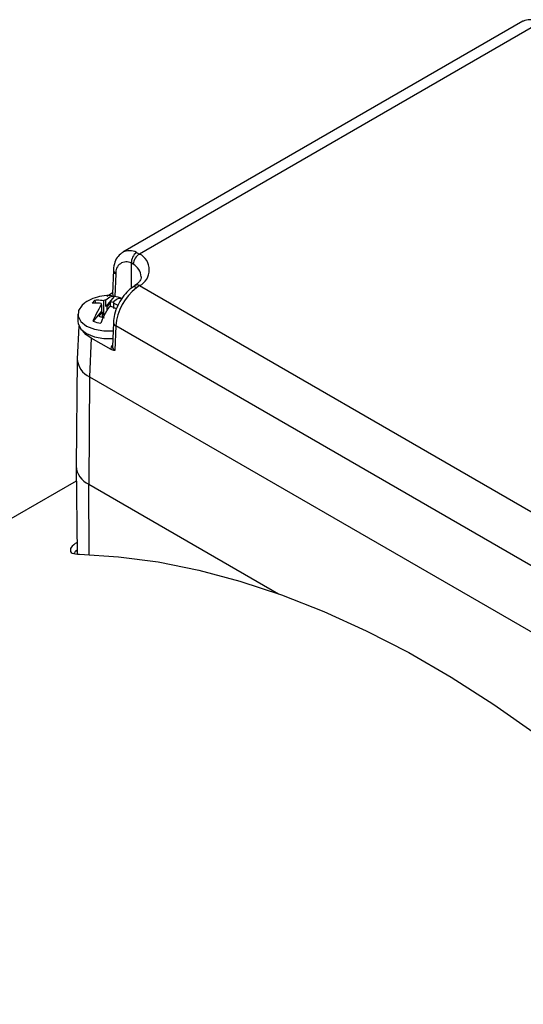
# Model space of a CAD drawing. Extents: x 5 to 297, y -3 to 205.
# Tile 26 of 38: x 221.44 to 227.4, y 96.92 to 108.58. Entities that reach past the tile are written whole.
import ezdxf

# ---------------------------------------------------------------- set-up
doc = ezdxf.new("R2010")
doc.units = 0
doc.layers.get('0').update_dxf_attribs({"linetype": 'CONTINUOUS'})

msp = doc.modelspace()

# ---------------------------------------------------------------- linework, layer by layer
at = {"color": 7, "linetype": 'CONTINUOUS'}
for p, q in [((227.399, 108.561), (222.661, 105.826)), ((227.6, 108.542), (222.86, 105.805)), ((227.404, 108.563), (227.399, 108.561)), ((222.824, 105.825), (222.86, 105.805)), ((222.55, 105.616), (222.539, 105.339)), ((222.784, 105.686), (222.763, 105.698)), ((222.774, 105.411), (222.773, 105.41)), ((222.86, 105.431), (222.824, 105.406)), ((222.86, 105.431), (230.429, 101.062)), ((222.56, 105.304), (222.46, 105.186)), ((222.46, 105.186), (222.46, 105.264)), ((222.473, 105.308), (222.522, 105.337)), ((222.522, 105.337), (222.539, 105.35)), ((222.298, 105.223), (222.329, 105.26)), ((222.341, 105.224), (222.329, 105.26)), ((222.41, 105.205), (222.41, 105.128)), ((222.436, 105.082), (222.436, 105.257)), ((222.52, 105.238), (222.477, 105.188)), ((222.477, 105.142), (222.477, 105.188)), ((222.511, 105.182), (222.52, 105.238)), ((222.55, 105.23), (222.52, 105.238)), ((222.587, 105.155), (222.524, 105.186)), ((222.55, 105.238), (222.55, 105.161)), ((222.555, 105.223), (222.603, 105.199)), ((222.555, 105.171), (222.555, 105.223)), ((222.13, 105.095), (222.13, 105.006)), ((222.41, 105.128), (222.31, 105.01)), ((222.419, 105.119), (222.376, 105.069)), ((222.376, 105.069), (222.439, 105.051)), ((222.419, 105.057), (222.419, 105.119)), ((222.436, 105.082), (222.419, 105.087)), ((222.142, 104.952), (222.121, 104.565)), ((222.55, 104.996), (222.539, 104.706)), ((222.579, 104.955), (222.568, 104.664)), ((230.145, 100.587), (222.579, 104.955)), ((222.285, 104.811), (222.268, 104.352)), ((222.522, 104.675), (222.285, 104.811)), ((222.121, 104.558), (222.108, 103.293)), ((222.268, 104.352), (222.258, 103.081)), ((222.268, 104.352), (230.399, 99.658)), ((222.108, 103.289), (222.119, 102.256)), ((222.11, 103.118), (205.886, 93.752)), ((222.104, 102.293), (222.118, 102.293))]:
    msp.add_line(p, q, dxfattribs=at)
at = {"color": 1, "linetype": 'CONTINUOUS'}
for p, q in [((222.763, 105.401), (222.763, 105.698)), ((222.579, 105.572), (222.568, 105.303)), ((222.258, 103.081), (224.506, 101.783)), ((222.264, 102.247), (222.258, 103.081))]:
    msp.add_line(p, q, dxfattribs=at)
at = {"color": 7, "linetype": 'CONTINUOUS', "flags": 128}
for points in [[(222.202, 105.218), (222.18, 105.199), (222.137, 105.137), (222.132, 105.071), (222.165, 105.007), (222.232, 104.953), (222.325, 104.914)], [(222.13, 105.006), (222.132, 104.981), (222.165, 104.917), (222.232, 104.863), (222.325, 104.824)], [(222.325, 104.914), (222.436, 104.895), (222.546, 104.897)], [(222.285, 104.811), (222.225, 104.853), (222.183, 104.899)], [(222.325, 104.824), (222.436, 104.805), (222.543, 104.807)], [(222.149, 102.251), (222.61, 102.222), (223.081, 102.16), (223.56, 102.064), (224.048, 101.934), (224.541, 101.771), (225.04, 101.575), (225.542, 101.346), (226.046, 101.086), (226.551, 100.794), (227.055, 100.473), (227.556, 100.122), (228.055, 99.742), (228.549, 99.336), (229.036, 98.903), (229.516, 98.445), (229.987, 97.964), (230.447, 97.46)]]:
    msp.add_lwpolyline(points, dxfattribs=at)
at = {"color": 1, "linetype": 'CONTINUOUS'}
for centre, radius, start, end in [((227.479, 108.398), 0.181, 62.8633, 114.5304), ((222.742, 105.665), 0.18, 62.7243, 116.5683), ((222.602, 105.619), 0.0525, 182.6543, 243.7231), ((222.691, 105.521), 0.189, 4.6792, 60.5858), ((222.795, 105.372), 0.0444, 49.8289, 118.2432), ((222.831, 105.386), 0.0538, 57.4203, 120.6265), ((222.596, 104.998), 0.0467, 183.0036, 248.1895)]:
    msp.add_arc(centre, radius, start, end, dxfattribs=at)
at = {"color": 7, "linetype": 'CONTINUOUS'}
for centre, radius, start, end in [((222.901, 105.709), 0.138, 123.5922, 184.8886), ((222.928, 105.678), 0.144, 118.0434, 176.8066), ((222.766, 105.618), 0.209, 296.61, 63.39), ((222.703, 105.587), 0.126, 61.8438, 186.9879), ((223.206, 104.906), 0.629, 127.3974, 175.5484), ((222.476, 105.158), 0.106, 98.6583, 112.2517), ((222.496, 104.906), 0.403, 67.5165, 80.7926), ((222.433, 105.222), 0.0289, 183.9929, 216.5815), ((222.48, 105.061), 0.128, 90.9814, 98.9266), ((222.484, 105.285), 0.106, 278.6583, 292.2517), ((222.526, 105.221), 0.0289, 3.9929, 36.5815), ((222.446, 105.154), 0.045, 215.9861, 231.918), ((222.464, 105.383), 0.403, 247.5165, 260.7926), ((222.365, 104.576), 0.243, 182.3916, 246.5387), ((222.359, 103.313), 0.252, 184.4948, 246.351)]:
    msp.add_arc(centre, radius, start, end, dxfattribs=at)
for centre, ratio, start_param, end_param in [((222.639, 105.338), 0.572241, 2.880132, 3.484296), ((222.639, 104.706), 0.582288, 3.114929, 3.921209)]:
    msp.add_ellipse(centre, major_axis=(0.1, 0.001), ratio=ratio, start_param=start_param, end_param=end_param, dxfattribs=at)
at = {"color": 1, "linetype": 'CONTINUOUS'}
msp.add_ellipse((222.639, 104.689), major_axis=(0.12, 0), ratio=0.577287, start_param=2.54324, end_param=3.353638, dxfattribs=at)
at = {"color": 7, "linetype": 'CONTINUOUS'}
for points, knots in [([(222.662, 105.825), (222.642, 105.81), (222.601, 105.781), (222.561, 105.708), (222.553, 105.649), (222.55, 105.616)], [0, 0, 0, 0, 0.3010725, 0.6189099, 1, 1, 1, 1]), ([(222.878, 105.536), (222.878, 105.527), (222.877, 105.508), (222.854, 105.471), (222.82, 105.444), (222.804, 105.432)], [0, 0, 0, 0, 0.340716, 0.692126, 1, 1, 1, 1]), ([(222.774, 105.411), (222.759, 105.399), (222.717, 105.366), (222.655, 105.294), (222.598, 105.196), (222.56, 105.093), (222.553, 105.027), (222.55, 104.996)], [0, 0, 0, 0, 0.122239, 0.345884, 0.568918, 0.793655, 1, 1, 1, 1]), ([(222.814, 105.438), (222.805, 105.433), (222.792, 105.424), (222.778, 105.413), (222.774, 105.41)], [0, 0, 0, 0, 0.685195, 1, 1, 1, 1]), ([(222.546, 105.305), (222.539, 105.307), (222.496, 105.317), (222.413, 105.311), (222.308, 105.282), (222.236, 105.248), (222.207, 105.221), (222.204, 105.219)], [0, 0, 0, 0, 0.055689, 0.364753, 0.671206, 0.966235, 1, 1, 1, 1]), ([(222.329, 105.26), (222.339, 105.261), (222.373, 105.264), (222.41, 105.26), (222.436, 105.257)], [0, 0, 0, 0, 0.292254, 1, 1, 1, 1]), ([(222.46, 105.264), (222.481, 105.281), (222.518, 105.31), (222.548, 105.306), (222.56, 105.304)], [0, 0, 0, 0, 0.588237, 1, 1, 1, 1]), ([(222.65, 105.279), (222.637, 105.281), (222.607, 105.284), (222.57, 105.255), (222.55, 105.238)], [0, 0, 0, 0, 0.42993, 1, 1, 1, 1]), ([(222.404, 105.22), (222.378, 105.223), (222.342, 105.227), (222.308, 105.224), (222.298, 105.223)], [0, 0, 0, 0, 0.707746, 1, 1, 1, 1]), ([(222.31, 105.01), (222.323, 105.042), (222.353, 105.117), (222.389, 105.173), (222.41, 105.205)], [0, 0, 0, 0, 0.42993, 1, 1, 1, 1]), ([(222.5, 105.18), (222.478, 105.146), (222.442, 105.09), (222.412, 105.015), (222.399, 104.985)], [0, 0, 0, 0, 0.588237, 1, 1, 1, 1]), ([(222.568, 104.664), (222.568, 104.664), (222.56, 104.664), (222.545, 104.665), (222.529, 104.672), (222.522, 104.675)], [0, 0, 0, 0, 0.009284, 0.560464, 1, 1, 1, 1]), ([(222.117, 102.389), (222.104, 102.381), (222.056, 102.348), (222.032, 102.303), (222.049, 102.26), (222.116, 102.254), (222.149, 102.251)], [0, 0, 0, 0, 0.110961, 0.402823, 0.701574, 1, 1, 1, 1]), ([(222.118, 102.299), (222.114, 102.296), (222.092, 102.282), (222.089, 102.271), (222.086, 102.262)], [0, 0, 0, 0, 0.201349, 1, 1, 1, 1])]:
    msp.add_open_spline(points, degree=3, knots=knots, dxfattribs=at)

doc.saveas('drawing.dxf')
